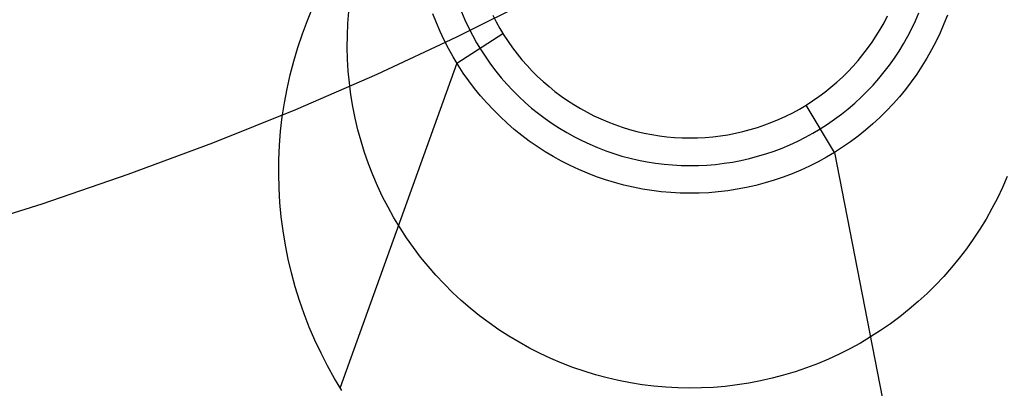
# Model space of a CAD drawing. Header units: millimetres. Extents: x 119 to 175.9, y -203.1 to -153.8.
# Tile 187 of 256: x 161.6 to 165.1, y -198.2 to -196.9. Entities that reach past the tile are written whole.
import ezdxf

# ---------------------------------------------------------------- set-up
doc = ezdxf.new("R2010")
doc.units = ezdxf.units.MM
doc.header["$MEASUREMENT"] = 0
doc.layers.add('Layer 01', color=5, linetype='Continuous', true_color=0x0000ff)

msp = doc.modelspace()

# ---------------------------------------------------------------- linework, layer by layer
at = {"layer": 'Layer 01'}
for p, q in [((163.1439, -196.9792, 22.7901), (163.4222, -196.8391, 22.9382)), ((162.6083, -196.9203, 32.4219), (162.6279, -196.873, 32.4229)), ((162.7538, -196.9314, 11.4649), (162.7573, -196.8888, 11.4658)), ((163.0705, -196.9287, -9.4918), (163.0581, -196.8969, -9.4911)), ((163.1604, -196.8898, -9.5894), (163.1725, -196.9181, -9.59)), ((163.2727, -196.9009, -9.688), (163.2852, -196.9253, -9.6885)), ((164.675, -196.9285, -9.6886), (164.6876, -196.9042, -9.6881)), ((164.7877, -196.9218, -9.5901), (164.8, -196.8936, -9.5895)), ((164.9022, -196.9011, -9.4912), (164.8897, -196.9329, -9.4919)), ((162.5903, -196.9682, 32.4208), (162.6083, -196.9203, 32.4219)), ((162.7519, -196.974, 11.4639), (162.7538, -196.9314, 11.4649)), ((163.084, -196.9601, -9.4925), (163.0705, -196.9287, -9.4918)), ((163.1725, -196.9181, -9.59), (163.1856, -196.9459, -9.5906)), ((163.1856, -196.9459, -9.5906), (163.1997, -196.9733, -9.5912)), ((163.2852, -196.9253, -9.6885), (163.2986, -196.9492, -9.6891)), ((164.6615, -196.9524, -9.6891), (164.675, -196.9285, -9.6886)), ((164.7745, -196.9496, -9.5907), (164.7877, -196.9218, -9.5901)), ((164.8897, -196.9329, -9.4919), (164.8761, -196.9642, -9.4926)), ((162.5741, -197.0168, 32.4198), (162.5903, -196.9682, 32.4208)), ((162.7514, -197.0167, 11.463), (162.7519, -196.974, 11.4639)), ((162.8588, -197.1127, 22.649), (163.1439, -196.9792, 22.7901)), ((163.0985, -196.991, -9.4932), (163.084, -196.9601, -9.4925)), ((163.144, -197.0731, -9.495), (163.3092, -196.9669, -9.6894)), ((163.1997, -196.9733, -9.5912), (163.2147, -197.0002, -9.5918)), ((163.2986, -196.9492, -9.6891), (163.3128, -196.9727, -9.6896)), ((163.3128, -196.9727, -9.6896), (163.3278, -196.9956, -9.6901)), ((164.6321, -196.9986, -9.6901), (164.6472, -196.9757, -9.6896)), ((164.6472, -196.9757, -9.6896), (164.6615, -196.9524, -9.6891)), ((164.7452, -197.0037, -9.5918), (164.7603, -196.9769, -9.5913)), ((164.7603, -196.9769, -9.5913), (164.7745, -196.9496, -9.5907)), ((164.8761, -196.9642, -9.4926), (164.8614, -196.995, -9.4933)), ((162.5595, -197.0659, 32.4187), (162.5741, -197.0168, 32.4198)), ((162.7524, -197.0593, 11.4621), (162.7514, -197.0167, 11.463)), ((163.1142, -197.0213, -9.4938), (163.0985, -196.991, -9.4932)), ((163.2147, -197.0002, -9.5918), (163.2307, -197.0265, -9.5923)), ((163.3278, -196.9956, -9.6901), (163.3436, -197.018, -9.6905)), ((163.3436, -197.018, -9.6905), (163.3602, -197.0398, -9.691)), ((164.6162, -197.0209, -9.6906), (164.6321, -196.9986, -9.6901)), ((164.7291, -197.0299, -9.5924), (164.7452, -197.0037, -9.5918)), ((164.8614, -196.995, -9.4933), (164.8456, -197.0253, -9.4939)), ((163.1308, -197.0511, -9.4945), (163.1142, -197.0213, -9.4938)), ((163.1485, -197.0803, -9.4951), (163.1308, -197.0511, -9.4945)), ((163.2307, -197.0265, -9.5923), (163.2475, -197.0522, -9.5929)), ((163.2475, -197.0522, -9.5929), (163.2652, -197.0774, -9.5934)), ((163.3602, -197.0398, -9.691), (163.3775, -197.0611, -9.6915)), ((164.5821, -197.0639, -9.6915), (164.5995, -197.0427, -9.6911)), ((164.5995, -197.0427, -9.6911), (164.6162, -197.0209, -9.6906)), ((164.7121, -197.0556, -9.593), (164.7291, -197.0299, -9.5924)), ((164.8288, -197.055, -9.4946), (164.811, -197.0841, -9.4952)), ((164.8456, -197.0253, -9.4939), (164.8288, -197.055, -9.4946)), ((162.5466, -197.1154, 32.4176), (162.5595, -197.0659, 32.4187)), ((163.144, -197.0731, -9.495), (162.7255, -198.2362, 32.3934)), ((162.7549, -197.1019, 11.4612), (162.7524, -197.0593, 11.4621)), ((163.1672, -197.1089, -9.4957), (163.1485, -197.0803, -9.4951)), ((163.2652, -197.0774, -9.5934), (163.2838, -197.1019, -9.594)), ((163.3775, -197.0611, -9.6915), (163.3955, -197.0817, -9.6919)), ((163.3955, -197.0817, -9.6919), (163.4142, -197.1017, -9.6923)), ((164.5452, -197.1043, -9.6924), (164.564, -197.0844, -9.692)), ((164.564, -197.0844, -9.692), (164.5821, -197.0639, -9.6915)), ((164.6756, -197.1051, -9.594), (164.6943, -197.0807, -9.5935)), ((164.6943, -197.0807, -9.5935), (164.7121, -197.0556, -9.593)), ((164.811, -197.0841, -9.4952), (164.7922, -197.1126, -9.4958)), ((162.5355, -197.1654, 32.4166), (162.5466, -197.1154, 32.4176)), ((162.5672, -197.2394, 22.5151), (162.8588, -197.1127, 22.649)), ((162.7589, -197.1444, 11.4603), (162.7549, -197.1019, 11.4612)), ((163.1869, -197.1368, -9.4963), (163.1672, -197.1089, -9.4957)), ((163.2838, -197.1019, -9.594), (163.3032, -197.1258, -9.5945)), ((163.4142, -197.1017, -9.6923), (163.4336, -197.121, -9.6928)), ((163.4336, -197.121, -9.6928), (163.4537, -197.1397, -9.6932)), ((164.5055, -197.1421, -9.6932), (164.5257, -197.1236, -9.6928)), ((164.5257, -197.1236, -9.6928), (164.5452, -197.1043, -9.6924)), ((164.6561, -197.1289, -9.5945), (164.6756, -197.1051, -9.594)), ((164.7922, -197.1126, -9.4958), (164.7724, -197.1404, -9.4964)), ((162.7643, -197.1867, 11.4593), (162.7589, -197.1444, 11.4603)), ((163.2075, -197.164, -9.4969), (163.1869, -197.1368, -9.4963)), ((163.3032, -197.1258, -9.5945), (163.3235, -197.1489, -9.595)), ((163.3235, -197.1489, -9.595), (163.3445, -197.1714, -9.5955)), ((163.4537, -197.1397, -9.6932), (163.4744, -197.1576, -9.6936)), ((163.4744, -197.1576, -9.6936), (163.4957, -197.1748, -9.6939)), ((164.4633, -197.1771, -9.694), (164.4847, -197.16, -9.6936)), ((164.4847, -197.16, -9.6936), (164.5055, -197.1421, -9.6932)), ((164.6146, -197.1743, -9.5955), (164.6357, -197.152, -9.595)), ((164.6357, -197.152, -9.595), (164.6561, -197.1289, -9.5945)), ((164.7724, -197.1404, -9.4964), (164.7516, -197.1676, -9.497)), ((162.5261, -197.2158, 32.4155), (162.5355, -197.1654, 32.4166)), ((162.7713, -197.2288, 11.4584), (162.7643, -197.1867, 11.4593)), ((163.229, -197.1905, -9.4975), (163.2075, -197.164, -9.4969)), ((163.2515, -197.2162, -9.498), (163.229, -197.1905, -9.4975)), ((163.3445, -197.1714, -9.5955), (163.3663, -197.1931, -9.5959)), ((163.3663, -197.1931, -9.5959), (163.3889, -197.2141, -9.5964)), ((163.4957, -197.1748, -9.6939), (163.5177, -197.1913, -9.6943)), ((163.5177, -197.1913, -9.6943), (163.5401, -197.207, -9.6946)), ((164.4188, -197.209, -9.6947), (164.4413, -197.1934, -9.6943)), ((164.4413, -197.1934, -9.6943), (164.4633, -197.1771, -9.694)), ((164.57, -197.2168, -9.5964), (164.5927, -197.1959, -9.596)), ((164.5927, -197.1959, -9.596), (164.6146, -197.1743, -9.5955)), ((164.73, -197.1939, -9.4976), (164.7074, -197.2195, -9.4981)), ((164.7516, -197.1676, -9.497), (164.73, -197.1939, -9.4976)), ((162.5184, -197.2664, 32.4144), (162.5261, -197.2158, 32.4155)), ((162.7796, -197.2707, 11.4575), (162.7713, -197.2288, 11.4584)), ((163.2748, -197.2411, -9.4986), (163.2515, -197.2162, -9.498)), ((163.3889, -197.2141, -9.5964), (163.4121, -197.2342, -9.5968)), ((163.5401, -197.207, -9.6946), (163.5631, -197.2219, -9.6949)), ((163.5631, -197.2219, -9.6949), (163.5866, -197.236, -9.6952)), ((164.3722, -197.2378, -9.6953), (164.3957, -197.2238, -9.695)), ((164.3957, -197.2238, -9.695), (164.4188, -197.209, -9.6947)), ((164.4977, -197.3932, -9.5019), (164.3957, -197.2238, -9.695)), ((164.5467, -197.2368, -9.5969), (164.57, -197.2168, -9.5964)), ((164.7074, -197.2195, -9.4981), (164.6839, -197.2443, -9.4987)), ((162.2695, -197.3591, 22.3885), (162.5672, -197.2394, 22.5151)), ((162.5125, -197.3173, 32.4133), (162.5184, -197.2664, 32.4144)), ((163.299, -197.2652, -9.4991), (163.2748, -197.2411, -9.4986)), ((163.3241, -197.2884, -9.4996), (163.299, -197.2652, -9.4991)), ((163.4121, -197.2342, -9.5968), (163.4361, -197.2535, -9.5972)), ((163.4361, -197.2535, -9.5972), (163.4607, -197.272, -9.5976)), ((163.5866, -197.236, -9.6952), (163.6106, -197.2493, -9.6955)), ((163.6106, -197.2493, -9.6955), (163.635, -197.2617, -9.6958)), ((163.635, -197.2617, -9.6958), (163.6599, -197.2733, -9.6961)), ((164.2988, -197.2747, -9.6961), (164.3237, -197.2633, -9.6958)), ((164.3237, -197.2633, -9.6958), (164.3481, -197.251, -9.6956)), ((164.3481, -197.251, -9.6956), (164.3722, -197.2378, -9.6953)), ((164.4979, -197.2744, -9.5977), (164.5226, -197.256, -9.5973)), ((164.5226, -197.256, -9.5973), (164.5467, -197.2368, -9.5969)), ((164.6839, -197.2443, -9.4987), (164.6596, -197.2683, -9.4992)), ((162.7894, -197.3122, 11.4566), (162.7796, -197.2707, 11.4575)), ((163.3499, -197.3108, -9.5001), (163.3241, -197.2884, -9.4996)), ((163.4607, -197.272, -9.5976), (163.4859, -197.2896, -9.598)), ((163.4859, -197.2896, -9.598), (163.5117, -197.3064, -9.5984)), ((163.6599, -197.2733, -9.6961), (163.6851, -197.284, -9.6963)), ((163.6851, -197.284, -9.6963), (163.7107, -197.2938, -9.6965)), ((163.7107, -197.2938, -9.6965), (163.7366, -197.3027, -9.6967)), ((164.2219, -197.3039, -9.6967), (164.2479, -197.295, -9.6965)), ((164.2479, -197.295, -9.6965), (164.2735, -197.2853, -9.6963)), ((164.2735, -197.2853, -9.6963), (164.2988, -197.2747, -9.6961)), ((164.4467, -197.3085, -9.5984), (164.4726, -197.2919, -9.5981)), ((164.4726, -197.2919, -9.5981), (164.4979, -197.2744, -9.5977)), ((164.6345, -197.2914, -9.4997), (164.6086, -197.3137, -9.5001)), ((164.6596, -197.2683, -9.4992), (164.6345, -197.2914, -9.4997)), ((162.5084, -197.3683, 32.4122), (162.5125, -197.3173, 32.4133)), ((162.8007, -197.3534, 11.4557), (162.7894, -197.3122, 11.4566)), ((163.3764, -197.3322, -9.5005), (163.3499, -197.3108, -9.5001)), ((163.4037, -197.3527, -9.501), (163.3764, -197.3322, -9.5005)), ((163.5117, -197.3064, -9.5984), (163.5381, -197.3222, -9.5987)), ((163.5381, -197.3222, -9.5987), (163.5651, -197.3371, -9.599)), ((163.5651, -197.3371, -9.599), (163.5925, -197.3511, -9.5993)), ((163.7366, -197.3027, -9.6967), (163.7628, -197.3108, -9.6969)), ((163.7628, -197.3108, -9.6969), (163.7892, -197.3179, -9.697)), ((163.7892, -197.3179, -9.697), (163.8159, -197.3241, -9.6971)), ((163.8159, -197.3241, -9.6971), (163.8428, -197.3293, -9.6973)), ((163.8428, -197.3293, -9.6973), (163.8699, -197.3337, -9.6974)), ((163.8699, -197.3337, -9.6974), (163.8971, -197.337, -9.6974)), ((163.8971, -197.337, -9.6974), (163.9244, -197.3395, -9.6975)), ((164.0612, -197.3374, -9.6974), (164.0884, -197.3342, -9.6974)), ((164.0884, -197.3342, -9.6974), (164.1155, -197.33, -9.6973)), ((164.1155, -197.33, -9.6973), (164.1424, -197.3248, -9.6972)), ((164.1424, -197.3248, -9.6972), (164.1692, -197.3188, -9.697)), ((164.1692, -197.3188, -9.697), (164.1957, -197.3118, -9.6969)), ((164.1957, -197.3118, -9.6969), (164.2219, -197.3039, -9.6967)), ((164.3933, -197.339, -9.5991), (164.4203, -197.3242, -9.5988)), ((164.4203, -197.3242, -9.5988), (164.4467, -197.3085, -9.5984)), ((164.5819, -197.335, -9.5006), (164.5545, -197.3554, -9.501)), ((164.6086, -197.3137, -9.5001), (164.5819, -197.335, -9.5006)), ((161.9661, -197.4718, 22.2693), (162.2695, -197.3591, 22.3885)), ((162.5061, -197.4194, 32.4111), (162.5084, -197.3683, 32.4122)), ((162.8134, -197.3941, 11.4549), (162.8007, -197.3534, 11.4557)), ((163.4317, -197.3723, -9.5014), (163.4037, -197.3527, -9.501)), ((163.4604, -197.3908, -9.5018), (163.4317, -197.3723, -9.5014)), ((163.5925, -197.3511, -9.5993), (163.6204, -197.3641, -9.5996)), ((163.6204, -197.3641, -9.5996), (163.6487, -197.3761, -9.5999)), ((163.9244, -197.3395, -9.6975), (163.9518, -197.341, -9.6975)), ((163.9518, -197.341, -9.6975), (163.9792, -197.3415, -9.6975)), ((163.9792, -197.3415, -9.6975), (164.0066, -197.3411, -9.6975)), ((164.0066, -197.3411, -9.6975), (164.0339, -197.3397, -9.6975)), ((164.0339, -197.3397, -9.6975), (164.0612, -197.3374, -9.6974)), ((164.3094, -197.3776, -9.5999), (164.3378, -197.3657, -9.5997)), ((164.3378, -197.3657, -9.5997), (164.3658, -197.3528, -9.5994)), ((164.3658, -197.3528, -9.5994), (164.3933, -197.339, -9.5991)), ((164.5545, -197.3554, -9.501), (164.5265, -197.3748, -9.5015)), ((162.8274, -197.4344, 11.454), (162.8134, -197.3941, 11.4549)), ((163.4896, -197.4084, -9.5022), (163.4604, -197.3908, -9.5018)), ((163.6487, -197.3761, -9.5999), (163.6774, -197.3871, -9.6001)), ((163.6774, -197.3871, -9.6001), (163.7065, -197.3971, -9.6003)), ((163.7065, -197.3971, -9.6003), (163.7359, -197.4062, -9.6005)), ((163.7359, -197.4062, -9.6005), (163.7657, -197.4142, -9.6007)), ((164.1923, -197.4151, -9.6007), (164.2221, -197.4073, -9.6006)), ((164.2221, -197.4073, -9.6006), (164.2515, -197.3984, -9.6004)), ((164.2515, -197.3984, -9.6004), (164.2807, -197.3885, -9.6002)), ((164.2807, -197.3885, -9.6002), (164.3094, -197.3776, -9.5999)), ((164.4977, -197.3932, -9.5019), (164.4684, -197.4107, -9.5022)), ((164.5265, -197.3748, -9.5015), (164.4977, -197.3932, -9.5019)), ((164.4977, -197.3932, -9.5019), (164.7561, -198.7164, 32.3831)), ((162.5055, -197.4706, 32.41), (162.5061, -197.4194, 32.4111)), ((162.8429, -197.4742, 11.4531), (162.8274, -197.4344, 11.454)), ((163.5195, -197.4249, -9.5026), (163.4896, -197.4084, -9.5022)), ((163.5499, -197.4404, -9.5029), (163.5195, -197.4249, -9.5026)), ((163.5809, -197.4548, -9.5032), (163.5499, -197.4404, -9.5029)), ((163.7657, -197.4142, -9.6007), (163.7956, -197.4211, -9.6009)), ((163.7956, -197.4211, -9.6009), (163.8258, -197.427, -9.601)), ((163.8258, -197.427, -9.601), (163.8562, -197.4319, -9.6011)), ((163.8562, -197.4319, -9.6011), (163.8868, -197.4357, -9.6012)), ((163.8868, -197.4357, -9.6012), (163.9174, -197.4384, -9.6012)), ((163.9174, -197.4384, -9.6012), (163.9482, -197.4401, -9.6013)), ((163.9482, -197.4401, -9.6013), (163.9789, -197.4407, -9.6013)), ((163.9789, -197.4407, -9.6013), (164.0097, -197.4402, -9.6013)), ((164.0097, -197.4402, -9.6013), (164.0404, -197.4387, -9.6012)), ((164.0404, -197.4387, -9.6012), (164.0711, -197.4361, -9.6012)), ((164.0711, -197.4361, -9.6012), (164.1017, -197.4324, -9.6011)), ((164.1017, -197.4324, -9.6011), (164.1321, -197.4277, -9.601)), ((164.1321, -197.4277, -9.601), (164.1623, -197.422, -9.6009)), ((164.1623, -197.422, -9.6009), (164.1923, -197.4151, -9.6007)), ((164.4079, -197.4424, -9.5029), (164.3769, -197.4567, -9.5032)), ((164.4384, -197.4271, -9.5026), (164.4079, -197.4424, -9.5029)), ((164.4684, -197.4107, -9.5022), (164.4384, -197.4271, -9.5026)), ((161.6572, -197.5773, 22.1578), (161.9661, -197.4718, 22.2693)), ((162.5067, -197.5218, 32.4089), (162.5055, -197.4706, 32.41)), ((162.8597, -197.5134, 11.4523), (162.8429, -197.4742, 11.4531)), ((163.6123, -197.4682, -9.5035), (163.5809, -197.4548, -9.5032)), ((163.6442, -197.4804, -9.5037), (163.6123, -197.4682, -9.5035)), ((164.3454, -197.4699, -9.5035), (164.3135, -197.482, -9.5038)), ((164.3769, -197.4567, -9.5032), (164.3454, -197.4699, -9.5035)), ((162.8779, -197.552, 11.4515), (162.8597, -197.5134, 11.4523)), ((163.6765, -197.4916, -9.504), (163.6442, -197.4804, -9.5037)), ((163.7091, -197.5016, -9.5042), (163.6765, -197.4916, -9.504)), ((163.7421, -197.5104, -9.5044), (163.7091, -197.5016, -9.5042)), ((163.7754, -197.5181, -9.5046), (163.7421, -197.5104, -9.5044)), ((164.2154, -197.5115, -9.5044), (164.1822, -197.5191, -9.5046)), ((164.2485, -197.5028, -9.5042), (164.2154, -197.5115, -9.5044)), ((164.2812, -197.493, -9.504), (164.2485, -197.5028, -9.5042)), ((164.3135, -197.482, -9.5038), (164.2812, -197.493, -9.504)), ((165.1169, -197.4794, 11.453), (165.0999, -197.5186, 11.4522)), ((162.5097, -197.573, 32.4078), (162.5067, -197.5218, 32.4089)), ((163.8089, -197.5247, -9.5047), (163.7754, -197.5181, -9.5046)), ((163.8426, -197.5301, -9.5048), (163.8089, -197.5247, -9.5047)), ((163.8765, -197.5343, -9.5049), (163.8426, -197.5301, -9.5048)), ((163.9105, -197.5373, -9.505), (163.8765, -197.5343, -9.5049)), ((163.9446, -197.5392, -9.505), (163.9105, -197.5373, -9.505)), ((163.9787, -197.5399, -9.505), (163.9446, -197.5392, -9.505)), ((164.0128, -197.5393, -9.505), (163.9787, -197.5399, -9.505)), ((164.0469, -197.5376, -9.505), (164.0128, -197.5393, -9.505)), ((164.081, -197.5348, -9.5049), (164.0469, -197.5376, -9.505)), ((164.1149, -197.5307, -9.5048), (164.081, -197.5348, -9.5049)), ((164.1486, -197.5255, -9.5047), (164.1149, -197.5307, -9.5048)), ((164.1822, -197.5191, -9.5046), (164.1486, -197.5255, -9.5047)), ((165.0999, -197.5186, 11.4522), (165.0815, -197.5571, 11.4513)), ((161.3432, -197.6756, 22.054), (161.6572, -197.5773, 22.1578)), ((162.5145, -197.6239, 32.4067), (162.5097, -197.573, 32.4078)), ((162.8975, -197.5899, 11.4506), (162.8779, -197.552, 11.4515)), ((165.0815, -197.5571, 11.4513), (165.0618, -197.5949, 11.4505)), ((162.9183, -197.6272, 11.4498), (162.8975, -197.5899, 11.4506)), ((165.0618, -197.5949, 11.4505), (165.0408, -197.6321, 11.4497)), ((162.521, -197.6747, 32.4056), (162.5145, -197.6239, 32.4067)), ((162.9404, -197.6637, 11.449), (162.9183, -197.6272, 11.4498)), ((165.0408, -197.6321, 11.4497), (165.0185, -197.6685, 11.4489)), ((162.5293, -197.7253, 32.4045), (162.521, -197.6747, 32.4056)), ((162.9637, -197.6994, 11.4483), (162.9404, -197.6637, 11.449)), ((165.0185, -197.6685, 11.4489), (164.995, -197.7041, 11.4482)), ((162.5394, -197.7755, 32.4034), (162.5293, -197.7253, 32.4045)), ((162.9883, -197.7343, 11.4475), (162.9637, -197.6994, 11.4483)), ((164.995, -197.7041, 11.4482), (164.9703, -197.7389, 11.4474)), ((163.0141, -197.7683, 11.4468), (162.9883, -197.7343, 11.4475)), ((164.9703, -197.7389, 11.4474), (164.9443, -197.7727, 11.4467)), ((162.5511, -197.8253, 32.4023), (162.5394, -197.7755, 32.4034)), ((163.0411, -197.8014, 11.4461), (163.0141, -197.7683, 11.4468)), ((164.9443, -197.7727, 11.4467), (164.9172, -197.8057, 11.446)), ((162.5646, -197.8747, 32.4012), (162.5511, -197.8253, 32.4023)), ((163.0691, -197.8335, 11.4454), (163.0411, -197.8014, 11.4461)), ((164.9172, -197.8057, 11.446), (164.889, -197.8377, 11.4453)), ((163.0983, -197.8647, 11.4447), (163.0691, -197.8335, 11.4454)), ((163.1286, -197.8948, 11.4441), (163.0983, -197.8647, 11.4447)), ((164.889, -197.8377, 11.4453), (164.8597, -197.8687, 11.4446)), ((162.5798, -197.9236, 32.4002), (162.5646, -197.8747, 32.4012)), ((163.1598, -197.9238, 11.4434), (163.1286, -197.8948, 11.4441)), ((164.8293, -197.8987, 11.444), (164.7979, -197.9276, 11.4433)), ((164.8597, -197.8687, 11.4446), (164.8293, -197.8987, 11.444)), ((162.5967, -197.9719, 32.3991), (162.5798, -197.9236, 32.4002)), ((163.1921, -197.9518, 11.4428), (163.1598, -197.9238, 11.4434)), ((164.7979, -197.9276, 11.4433), (164.7655, -197.9554, 11.4427)), ((162.6153, -198.0197, 32.3981), (162.5967, -197.9719, 32.3991)), ((163.2253, -197.9786, 11.4422), (163.1921, -197.9518, 11.4428)), ((164.7655, -197.9554, 11.4427), (164.7322, -197.982, 11.4422)), ((163.2594, -198.0042, 11.4417), (163.2253, -197.9786, 11.4422)), ((163.2944, -198.0286, 11.4412), (163.2594, -198.0042, 11.4417)), ((164.6979, -198.0075, 11.4416), (164.6628, -198.0318, 11.4411)), ((164.7322, -197.982, 11.4422), (164.6979, -198.0075, 11.4416)), ((162.6355, -198.0667, 32.3971), (162.6153, -198.0197, 32.3981)), ((163.3302, -198.0518, 11.4407), (163.2944, -198.0286, 11.4412)), ((164.6628, -198.0318, 11.4411), (164.6269, -198.0548, 11.4406)), ((162.6573, -198.113, 32.3961), (162.6355, -198.0667, 32.3971)), ((163.3668, -198.0738, 11.4402), (163.3302, -198.0518, 11.4407)), ((163.4042, -198.0945, 11.4397), (163.3668, -198.0738, 11.4402)), ((164.5902, -198.0766, 11.4401), (164.5528, -198.0971, 11.4397)), ((164.6269, -198.0548, 11.4406), (164.5902, -198.0766, 11.4401)), ((162.6808, -198.1586, 32.3951), (162.6573, -198.113, 32.3961)), ((163.4422, -198.1138, 11.4393), (163.4042, -198.0945, 11.4397)), ((164.5528, -198.0971, 11.4397), (164.5147, -198.1163, 11.4393)), ((163.4809, -198.1319, 11.4389), (163.4422, -198.1138, 11.4393)), ((163.5202, -198.1485, 11.4386), (163.4809, -198.1319, 11.4389)), ((163.56, -198.1638, 11.4382), (163.5202, -198.1485, 11.4386)), ((164.4759, -198.1341, 11.4389), (164.4365, -198.1506, 11.4385)), ((164.5147, -198.1163, 11.4393), (164.4759, -198.1341, 11.4389)), ((162.7057, -198.2033, 32.3941), (162.6808, -198.1586, 32.3951)), ((163.6003, -198.1777, 11.4379), (163.56, -198.1638, 11.4382)), ((163.6412, -198.1902, 11.4377), (163.6003, -198.1777, 11.4379)), ((164.3562, -198.1795, 11.4379), (164.3153, -198.1918, 11.4376)), ((164.3966, -198.1658, 11.4382), (164.3562, -198.1795, 11.4379)), ((164.4365, -198.1506, 11.4385), (164.3966, -198.1658, 11.4382)), ((162.7323, -198.2471, 32.3932), (162.7057, -198.2033, 32.3941)), ((163.6824, -198.2013, 11.4374), (163.6412, -198.1902, 11.4377)), ((163.7239, -198.211, 11.4372), (163.6824, -198.2013, 11.4374)), ((163.7658, -198.2192, 11.437), (163.7239, -198.211, 11.4372)), ((163.808, -198.2259, 11.4369), (163.7658, -198.2192, 11.437)), ((164.2324, -198.2121, 11.4372), (164.1905, -198.2201, 11.437)), ((164.2741, -198.2027, 11.4374), (164.2324, -198.2121, 11.4372)), ((164.3153, -198.1918, 11.4376), (164.2741, -198.2027, 11.4374)), ((163.8503, -198.2312, 11.4368), (163.808, -198.2259, 11.4369)), ((163.8928, -198.235, 11.4367), (163.8503, -198.2312, 11.4368)), ((163.9355, -198.2373, 11.4367), (163.8928, -198.235, 11.4367)), ((163.9781, -198.2381, 11.4366), (163.9355, -198.2373, 11.4367)), ((164.0208, -198.2375, 11.4367), (163.9781, -198.2381, 11.4366)), ((164.0634, -198.2354, 11.4367), (164.0208, -198.2375, 11.4367)), ((164.106, -198.2318, 11.4368), (164.0634, -198.2354, 11.4367)), ((164.1483, -198.2267, 11.4369), (164.106, -198.2318, 11.4368)), ((164.1905, -198.2201, 11.437), (164.1483, -198.2267, 11.4369))]:
    msp.add_line(p, q, dxfattribs=at)

doc.saveas('drawing.dxf')
